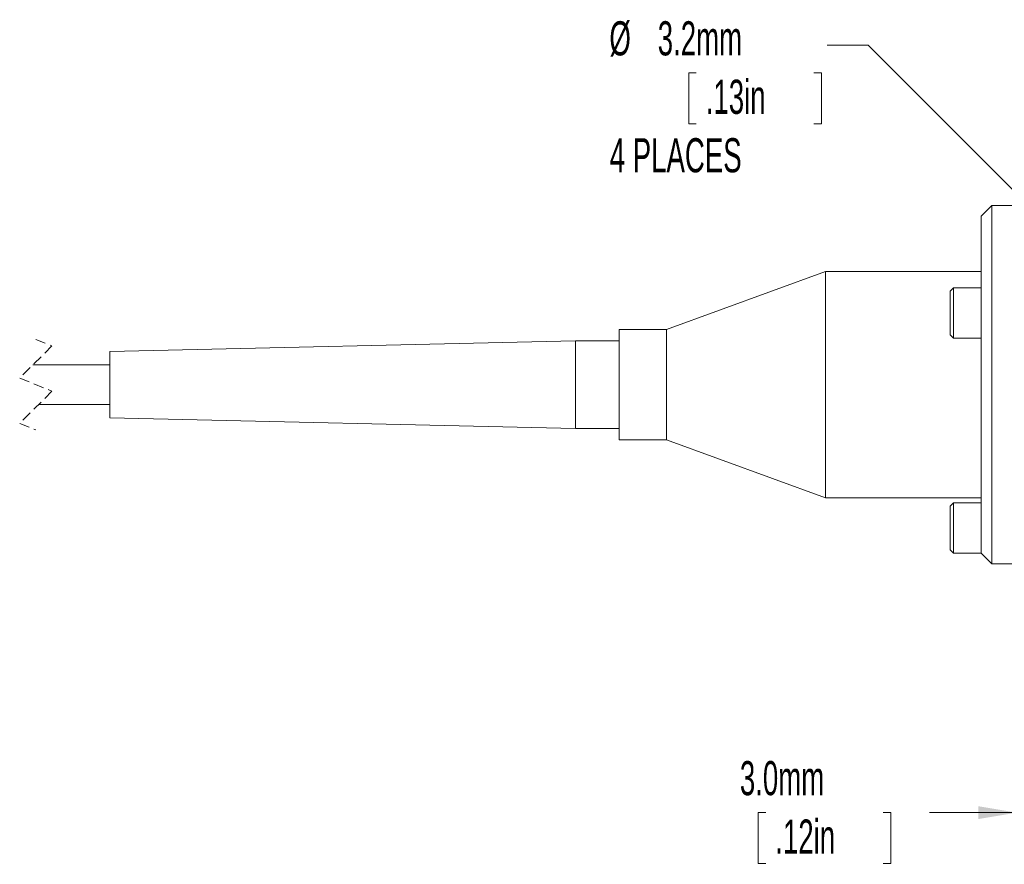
# Paper-space layout 'Sheet1' of a CAD drawing. Header units: millimetres. Extents: x 0 to 4318, y 0 to 2794.
# Tile 50 of 69: x 1608 to 2219, y 1102 to 1626. Entities that reach past the tile are written whole.
import ezdxf

# ---------------------------------------------------------------- set-up
doc = ezdxf.new("R2010")
doc.units = ezdxf.units.MM
doc.header["$LTSCALE"] = 5
doc.linetypes.add('HIDDEN', pattern=[1.905, 1.27, -0.635])
doc.styles.add('SLDTEXTSTYLE0', font='TXT', dxfattribs={"width": 0.605})
doc.dimstyles.new('SLDDIMSTYLE2', dxfattribs={"dimtxt": 20.546549, "dimasz": 23.8125, "dimexe": 0, "dimexo": 0.0625, "dimgap": 5.136637, "dimtad": 0, "dimtih": 1, "dimtoh": 1, "dimdec": 1, "dimlfac": 0.114286, "dimrnd": 1e-09, "dimzin": 4, "dimdsep": 46, "dimtxsty": 'SLDTEXTSTYLE0', "dimsah": 1, "dimcen": 0.09, "dimadec": 0, "dimazin": 1, "dimtfac": 1, "dimtdec": 3, "dimtmove": 0, "dimatfit": 0, "dimfxl": 1, "dimfrac": 2, "dimtolj": 1, "dimtzin": 12, "dimarcsym": 0})
doc.dimstyles.new('SLDDIMSTYLE3', dxfattribs={"dimtxt": 20.546549, "dimasz": 23.8125, "dimexe": 0, "dimexo": 0.0625, "dimgap": 5.136637, "dimtad": 0, "dimtih": 1, "dimtoh": 1, "dimdec": 1, "dimlfac": 0.114286, "dimrnd": 1e-09, "dimzin": 12, "dimdsep": 46, "dimtxsty": 'SLDTEXTSTYLE0', "dimsah": 1, "dimcen": 0, "dimadec": 0, "dimazin": 3, "dimtfac": 1, "dimtdec": 3, "dimtofl": 0, "dimtmove": 0, "dimatfit": 3, "dimfxl": 1, "dimfrac": 2, "dimtolj": 1, "dimtzin": 12, "dimarcsym": 0})

# ---------------------------------------------------------------- blocks, each defined once
blk = doc.blocks.new('_D_4')
at = {"color": 7, "linetype": 'Continuous', "lineweight": 0}
for p, q in [((2253.29, 1212.51), (2253.29, 1118.93)), ((2227.04, 1186.4), (2227.04, 1118.93)), ((2071.3, 1134.17), (2066.59, 1134.17)), ((2066.59, 1134.17), (2066.59, 1102.62)), ((2144.21, 1134.17), (2148.91, 1134.17)), ((2148.91, 1134.17), (2148.91, 1102.62)), ((2227.04, 1134.17), (2172.82, 1134.17)), ((2253.29, 1134.17), (2300.92, 1134.17)), ((2066.59, 1102.62), (2071.3, 1102.62)), ((2148.91, 1102.62), (2144.21, 1102.62))]:
    blk.add_line(p, q, dxfattribs=at)
for points in [[(2227.04, 1134.17), (2203.23, 1138.14), (2203.23, 1130.2)], [(2253.29, 1134.17), (2277.1, 1130.2), (2277.1, 1138.14)]]:
    blk.add_solid(points, dxfattribs=at)
at = {"color": 7, "linetype": 'Continuous', "lineweight": 0, "char_height": 21.167, "attachment_point": 1, "style": 'SLDTEXTSTYLE0'}
for s, insert in [('3.0mm', (2055.23, 1166.16, 40.45)), ('.12in', (2077.18, 1129.9, 40.45))]:
    blk.add_mtext(s, dxfattribs=dict(at, insert=insert))
blk = doc.blocks.new('_D_8')
at = {"color": 7, "linetype": 'Continuous', "lineweight": 0}
for p, q in [((2134.71, 1610.2), (2109.31, 1610.2)), ((2243.47, 1501.35), (2134.71, 1610.2)), ((2028.17, 1593.04), (2023.47, 1593.04)), ((2023.47, 1593.04), (2023.47, 1561.48)), ((2101.08, 1593.04), (2105.78, 1593.04)), ((2105.78, 1593.04), (2105.78, 1561.48)), ((2023.47, 1561.48), (2028.17, 1561.48)), ((2105.78, 1561.48), (2101.08, 1561.48))]:
    blk.add_line(p, q, dxfattribs=at)
blk.add_solid([(2243.47, 1501.35), (2229.45, 1521), (2223.84, 1515.39)], dxfattribs=at)
at = {"color": 7, "linetype": 'Continuous', "lineweight": 0, "char_height": 21.167, "attachment_point": 1, "style": 'SLDTEXTSTYLE0'}
for s, insert in [('%%c', (1974.29, 1625.03, 40.45)), ('3.2mm', (2004.26, 1625.03, 40.45)), ('.13in', (2034.05, 1588.77, 40.45)), ('4 PLACES', (1974.47, 1552.51, 40.45))]:
    blk.add_mtext(s, dxfattribs=dict(at, insert=insert))

psp = doc.layouts.new('Sheet1')

# ---------------------------------------------------------------- linework, layer by layer
at = {"color": 7, "linetype": 'Continuous', "lineweight": 15}
for p, q in [((2211.48, 1510.77), (2204.82, 1504.11)), ((2227.04, 1510.77), (2211.48, 1510.77)), ((2211.48, 1510.77), (2211.48, 1288.52)), ((2204.82, 1295.19), (2204.82, 1504.11)), ((2108.4, 1469.77), (2009.79, 1433.88)), ((2204.82, 1469.77), (2108.4, 1469.77)), ((2108.4, 1469.77), (2108.4, 1338.92)), ((2187.7, 1459.66), (2185.7, 1457.66)), ((2185.7, 1452.86), (2185.7, 1457.66)), ((2204.82, 1459.66), (2187.7, 1459.66)), ((2187.7, 1454.15), (2187.7, 1459.66)), ((2187.7, 1428.54), (2187.7, 1454.15)), ((2185.7, 1430.54), (2185.7, 1452.86)), ((2009.79, 1433.88), (1980.34, 1433.88)), ((1980.34, 1433.88), (1980.34, 1370.01)), ((2009.79, 1433.88), (2009.79, 1370.01)), ((2185.7, 1430.54), (2187.7, 1428.54)), ((1953.35, 1426.88), (1664.42, 1420.21)), ((1980.34, 1426.88), (1953.35, 1426.88)), ((1953.35, 1426.88), (1953.35, 1372.42)), ((2187.7, 1428.54), (2204.82, 1428.54)), ((1664.42, 1420.21), (1664.42, 1379.09)), ((1664.42, 1411.9), (1616.67, 1411.9)), ((1620.27, 1387.4), (1664.42, 1387.4)), ((1664.42, 1379.09), (1953.35, 1372.42)), ((1953.35, 1372.42), (1980.34, 1372.42)), ((1980.34, 1370.01), (1980.34, 1365.42)), ((2009.79, 1370.01), (2009.79, 1365.42)), ((1980.34, 1365.42), (2009.79, 1365.42)), ((2009.79, 1365.42), (2108.4, 1329.53)), ((2108.4, 1338.92), (2108.4, 1329.53)), ((2108.4, 1329.53), (2204.82, 1329.53)), ((2187.7, 1326.31), (2185.7, 1324.31)), ((2204.82, 1326.31), (2187.7, 1326.31)), ((2187.7, 1295.19), (2187.7, 1326.31)), ((2185.7, 1297.19), (2185.7, 1324.31)), ((2185.7, 1297.19), (2187.7, 1295.19)), ((2187.7, 1295.19), (2204.82, 1295.19)), ((2204.82, 1295.19), (2211.48, 1288.52)), ((2211.48, 1288.52), (2227.04, 1288.52))]:
    psp.add_line(p, q, dxfattribs=at)
at = {"color": 7, "linetype": 'HIDDEN', "lineweight": 0}
for p, q in [((1628.47, 1423.7), (1608.47, 1403.7)), ((1618.47, 1427.74), (1628.47, 1423.7)), ((1608.47, 1403.7), (1628.47, 1395.6)), ((1628.47, 1395.6), (1608.47, 1375.6)), ((1608.47, 1375.6), (1618.47, 1371.56))]:
    psp.add_line(p, q, dxfattribs=at)

# ---------------------------------------------------------------- dimensions: what is measured, and where the dimension line sits
at = {"color": 7, "linetype": 'Continuous', "lineweight": 0}
dim = psp.add_diameter_dim_2p(p1=(2263.11, 1481.7), p2=(2243.47, 1501.35), text='<>\\P4 PLACES', dimstyle='SLDDIMSTYLE3', dxfattribs=at)
dim.commit()
dim.dimension.update_dxf_attribs({"geometry": '_D_8', "text_midpoint": (2041.8, 1610.2), "dimtype": 163})
dim = psp.add_linear_dim(base=(2253.29, 1134.17), p1=(2227.04, 1194.02), p2=(2253.29, 1220.13), dimstyle='SLDDIMSTYLE2', dxfattribs=at)
dim.commit()
dim.dimension.update_dxf_attribs({"geometry": '_D_4', "text_midpoint": (2107.75, 1134.17), "dimtype": 160})

doc.saveas('drawing.dxf')
